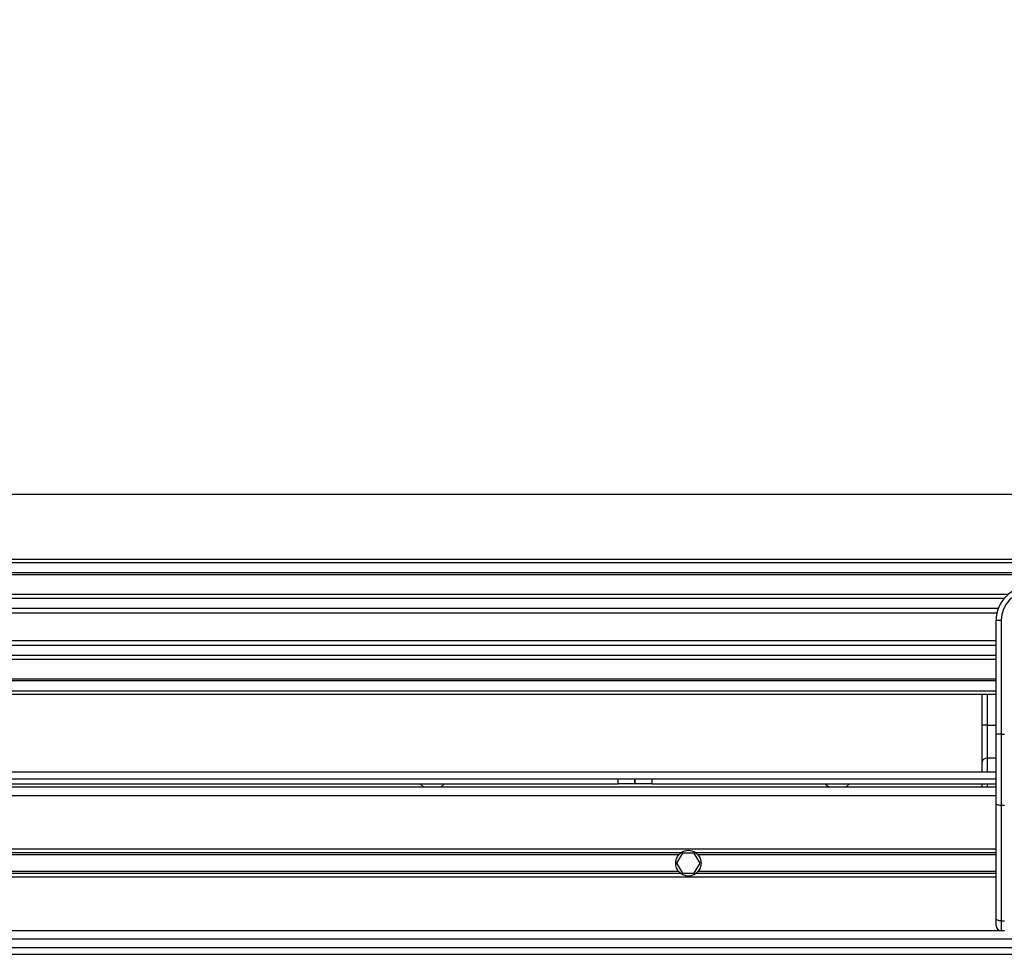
# Model space of a CAD drawing. Header units: millimetres. Extents: x 0 to 420, y 0 to 297.
# Tile 61 of 163: x 107.2 to 115.32, y 225.89 to 233.61. Entities that reach past the tile are written whole.
import ezdxf

# ---------------------------------------------------------------- set-up
doc = ezdxf.new("R2010")
doc.units = ezdxf.units.MM
doc.layers.add('QUOTE', color=174, linetype='Continuous')
doc.styles.add('SLDTEXTSTYLE3', font='TXT', dxfattribs={"width": 0.75})
doc.dimstyles.new('SLDDIMSTYLE0', dxfattribs={"dimtxt": 3, "dimasz": 3, "dimexe": 0, "dimexo": 0.0625, "dimgap": 0.75, "dimtad": 1, "dimlfac": 35.88954, "dimrnd": 1e-09, "dimzin": 12, "dimdsep": 46, "dimtxsty": 'SLDTEXTSTYLE3', "dimsah": 1, "dimcen": 0.09, "dimadec": 0, "dimazin": 3, "dimtfac": 1, "dimtdec": 3, "dimtofl": 0, "dimtmove": 0, "dimatfit": 3, "dimfxl": 0, "dimfrac": 2, "dimtolj": 1, "dimtzin": 12, "dimarcsym": 0})

# ---------------------------------------------------------------- blocks, each defined once
blk = doc.blocks.new('_D')
at = {"layer": 'QUOTE'}
for p, q in [((56.4102, 228.6421), (56.4102, 231.6864)), ((223.5898, 228.6421), (223.5898, 231.6864)), ((223.5898, 229.6864), (56.4102, 229.6864))]:
    blk.add_line(p, q, dxfattribs=at)
for points in [[(56.4102, 229.6864), (59.4102, 229.1864), (59.4102, 230.1864)], [(223.5898, 229.6864), (220.5898, 230.1864), (220.5898, 229.1864)]]:
    blk.add_solid(points, dxfattribs=at)
at = {"layer": 'QUOTE', "insert": (135.5667, 233.5536), "char_height": 3, "attachment_point": 1, "style": 'SLDTEXTSTYLE3'}
blk.add_mtext('6000', dxfattribs=at)

msp = doc.modelspace()

# ---------------------------------------------------------------- linework, layer by layer
at = {"color": 7, "linetype": 'Continuous', "lineweight": 25}
for p, q in [((223.58982, 229.14978), (56.41018, 229.14978)), ((223.58982, 229.12192), (56.41018, 229.12192)), ((223.58982, 229.03833), (56.41018, 229.03833)), ((223.58982, 229.02412), (56.41018, 229.02412)), ((115.35495, 228.86), (99.63075, 228.86)), ((115.32288, 228.82767), (99.66282, 228.82767)), ((115.27453, 228.7444), (99.71117, 228.7444)), ((115.26363, 228.70675), (99.72207, 228.70675)), ((115.25741, 228.64824), (115.29921, 228.64824)), ((115.25741, 228.40236), (115.25741, 228.64824)), ((115.29921, 228.64824), (115.29921, 227.70824)), ((115.25741, 228.47827), (99.72828, 228.47827)), ((115.25741, 228.44063), (99.72828, 228.44063)), ((115.25741, 228.2254), (115.25741, 228.40236)), ((115.25741, 228.35736), (99.72828, 228.35736)), ((115.25741, 228.32503), (99.72828, 228.32503)), ((115.25741, 227.70824), (115.25741, 228.2254)), ((115.25741, 228.16091), (99.72828, 228.16091)), ((115.25741, 228.1467), (99.72828, 228.1467)), ((115.25741, 228.06311), (99.72828, 228.06311)), ((115.25741, 228.03525), (99.72828, 228.03525)), ((115.14097, 227.78312), (115.14097, 228.03525)), ((115.18277, 228.03525), (115.18277, 227.78312)), ((115.18277, 227.78312), (115.14097, 227.78312)), ((115.14097, 227.47499), (115.14097, 227.78312)), ((115.18277, 227.78312), (115.18277, 227.50923)), ((115.18277, 227.78312), (115.25741, 227.78312)), ((115.25741, 227.13713), (115.25741, 227.70824)), ((115.29921, 227.70824), (115.25741, 227.70824)), ((115.29921, 227.70824), (115.29921, 227.11947)), ((115.29921, 227.70824), (115.32707, 227.70824)), ((115.14097, 227.39439), (115.14097, 227.47499)), ((115.18277, 227.50923), (115.18277, 227.39439)), ((115.25741, 227.50923), (115.18277, 227.50923)), ((115.25741, 227.39439), (99.72828, 227.39439)), ((99.72828, 227.33867), (112.13673, 227.33867)), ((112.13673, 227.29687), (112.13673, 227.33867)), ((112.13673, 227.33867), (112.27604, 227.33867)), ((112.27604, 227.29687), (112.27604, 227.33867)), ((112.27604, 227.33867), (112.41536, 227.33867)), ((112.27604, 227.33867), (112.27604, 227.29687)), ((112.41536, 227.33867), (112.41536, 227.29687)), ((112.41536, 227.33867), (115.25741, 227.33867)), ((99.72828, 227.29687), (112.13673, 227.29687)), ((115.25741, 227.26901), (99.72828, 227.26901)), ((110.50363, 227.29687), (110.53459, 227.26901)), ((110.67391, 227.26901), (110.70487, 227.29687)), ((112.27604, 227.29687), (112.13673, 227.29687)), ((112.41536, 227.29687), (112.27604, 227.29687)), ((112.41536, 227.29687), (115.25741, 227.29687)), ((113.84722, 227.29687), (113.87818, 227.26901)), ((114.0175, 227.26901), (114.04846, 227.29687)), ((115.14097, 227.26901), (115.14097, 227.29687)), ((115.18277, 227.29687), (115.18277, 227.26901)), ((115.25741, 227.19935), (103.00963, 227.19935)), ((115.25741, 226.18292), (115.25741, 227.13713)), ((115.32707, 227.11947), (115.29921, 227.11947)), ((115.29921, 227.11947), (115.29921, 226.16526)), ((115.25741, 226.75772), (103.20454, 226.75772)), ((112.65705, 226.72751), (103.21006, 226.72751)), ((112.63913, 226.71152), (103.21299, 226.71152)), ((112.66895, 226.72568), (112.62069, 226.64209)), ((112.76547, 226.72568), (112.66895, 226.72568)), ((112.81373, 226.64209), (112.76547, 226.72568)), ((115.25741, 226.72751), (112.77738, 226.72751)), ((115.25741, 226.71152), (112.79529, 226.71152)), ((112.62069, 226.64209), (112.66895, 226.5585)), ((112.76547, 226.5585), (112.81373, 226.64209)), ((115.25741, 226.52645), (103.2177, 226.52645)), ((112.65705, 226.55666), (103.21917, 226.55666)), ((112.63913, 226.57265), (103.21995, 226.57265)), ((112.66895, 226.5585), (112.76547, 226.5585)), ((115.25741, 226.55666), (112.77738, 226.55666)), ((115.25741, 226.57265), (112.79529, 226.57265)), ((115.25741, 226.12661), (115.25741, 226.18292)), ((115.29921, 226.16526), (115.32707, 226.16526)), ((115.29921, 226.16526), (115.29921, 226.08482)), ((139.12007, 226.01516), (103.1252, 226.01516)), ((115.29921, 226.08482), (103.14443, 226.08482)), ((115.32707, 226.08482), (115.29921, 226.08482)), ((103.10734, 225.9455), (139.13793, 225.9455)), ((103.0911, 225.88978), (139.15416, 225.88978))]:
    msp.add_line(p, q, dxfattribs=at)
at = {"color": 7, "linetype": 'Continuous', "lineweight": 25, "flags": 128}
for points in [[(115.29921, 227.11947), (115.29106, 227.11981), (115.28322, 227.12081), (115.27599, 227.12244), (115.26966, 227.12464), (115.26446, 227.12732), (115.2606, 227.13037), (115.25822, 227.13368), (115.25741, 227.13713)], [(115.29921, 226.16526), (115.29106, 226.1656), (115.28322, 226.1666), (115.27599, 226.16824), (115.26966, 226.17043), (115.26446, 226.17311), (115.2606, 226.17616), (115.25822, 226.17948), (115.25741, 226.18292)]]:
    msp.add_lwpolyline(points, dxfattribs=at)
at = {"color": 7, "linetype": 'Continuous', "lineweight": 25}
for centre, radius, start, end in [((115.53605, 228.64824), 0.27863, 90, 180), ((115.53605, 228.64824), 0.23684, 90, 180), ((115.17933, 227.47079), 0.03859, 84.888926, 173.756454), ((112.71721, 226.64209), 0.10449, 54.84472, 125.15528), ((112.71721, 226.64209), 0.10449, 234.844719, 305.155281), ((115.29921, 226.12661), 0.04179, 180, 270)]:
    msp.add_arc(centre, radius, start, end, dxfattribs=at)
for points, knots in [([(112.63913, 226.57265), (112.63504, 226.57725), (112.63139, 226.58217), (112.62493, 226.59269), (112.6221, 226.59836), (112.61751, 226.6102), (112.61575, 226.6163), (112.61336, 226.6289), (112.61273, 226.63549), (112.61272, 226.64848), (112.61331, 226.65491), (112.61569, 226.66765), (112.61748, 226.67387), (112.62204, 226.68567), (112.62486, 226.69135), (112.63137, 226.70198), (112.63504, 226.70692), (112.63913, 226.71152)], [0, 0, 0, 0, 0.125, 0.125, 0.25, 0.25, 0.375, 0.375, 0.5, 0.5, 0.625, 0.625, 0.75, 0.75, 0.875, 0.875, 1, 1, 1, 1]), ([(112.63913, 226.71152), (112.64175, 226.71446), (112.64476, 226.71748), (112.65089, 226.72293), (112.65408, 226.72542), (112.65705, 226.72751)], [0, 0, 0, 0, 0.5, 0.5, 1, 1, 1, 1]), ([(112.77738, 226.72751), (112.78035, 226.72542), (112.78352, 226.72294), (112.78967, 226.71748), (112.79267, 226.71446), (112.79529, 226.71152)], [0, 0, 0, 0, 0.5, 0.5, 1, 1, 1, 1]), ([(112.79529, 226.71152), (112.79938, 226.70692), (112.80304, 226.702), (112.80949, 226.69148), (112.81232, 226.68581), (112.81692, 226.67397), (112.81867, 226.66787), (112.82106, 226.65527), (112.82169, 226.64868), (112.82171, 226.63569), (112.82111, 226.62926), (112.81873, 226.61652), (112.81695, 226.6103), (112.81238, 226.5985), (112.80957, 226.59282), (112.80306, 226.58219), (112.79939, 226.57725), (112.79529, 226.57265)], [0, 0, 0, 0, 0.125, 0.125, 0.25, 0.25, 0.375, 0.375, 0.5, 0.5, 0.625, 0.625, 0.75, 0.75, 0.875, 0.875, 1, 1, 1, 1]), ([(112.65705, 226.55666), (112.65408, 226.55875), (112.6509, 226.56123), (112.64476, 226.56669), (112.64175, 226.56971), (112.63913, 226.57265)], [0, 0, 0, 0, 0.5, 0.5, 1, 1, 1, 1]), ([(112.79529, 226.57265), (112.79268, 226.56971), (112.78967, 226.56669), (112.78354, 226.56124), (112.78034, 226.55875), (112.77738, 226.55666)], [0, 0, 0, 0, 0.5, 0.5, 1, 1, 1, 1])]:
    msp.add_open_spline(points, degree=3, knots=knots, dxfattribs=at)

# ---------------------------------------------------------------- dimensions: what is measured, and where the dimension line sits
at = {"layer": 'QUOTE'}
dim = msp.add_linear_dim(base=(56.41018, 229.68637), p1=(223.58982, 226.64209), p2=(56.41018, 226.64209), dimstyle='SLDDIMSTYLE0', dxfattribs=at)
dim.commit()
dim.dimension.update_dxf_attribs({"geometry": '_D', "text_midpoint": (140, 229.68637), "dimtype": 160})

doc.saveas('drawing.dxf')
